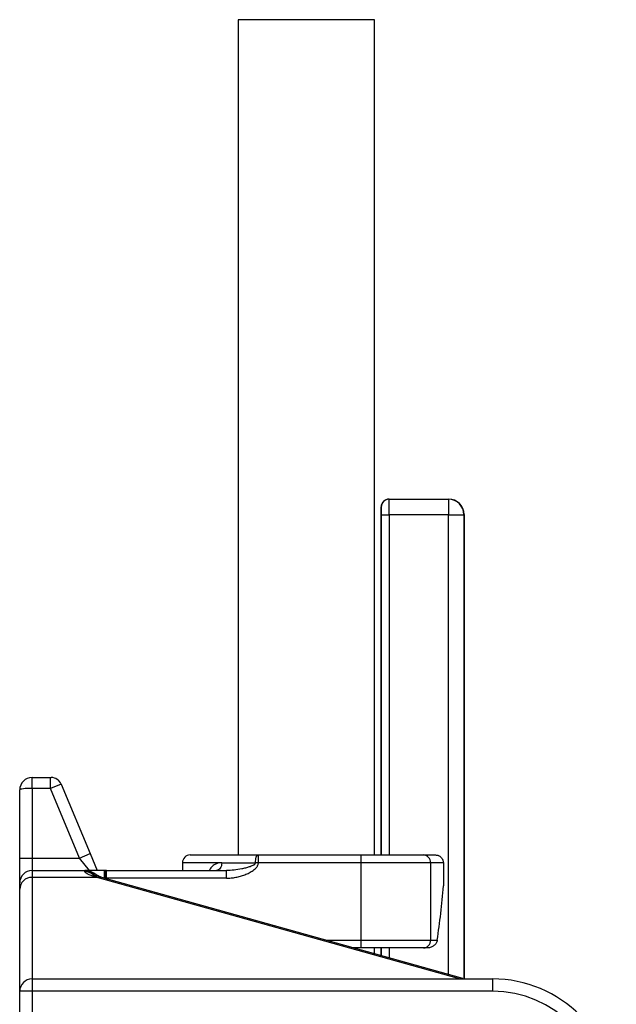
# Model space of a CAD drawing. Header units: millimetres. Extents: x 1936 to 15946, y 2394 to 14725.
# Tile 23 of 24: x 10346 to 12271, y 6213 to 9391. Entities that reach past the tile are written whole.
import ezdxf

# ---------------------------------------------------------------- set-up
doc = ezdxf.new("R2010")
doc.units = ezdxf.units.MM
doc.header["$LTSCALE"] = 5

msp = doc.modelspace()

# ---------------------------------------------------------------- linework, layer by layer
at = {"color": 7, "linetype": 'Continuous', "lineweight": 25}
for p, q in [((11050.9, 9391), (11050.9, 6694.9)), ((11271.1, 9391), (11050.9, 9391)), ((11491.3, 9391), (11271.1, 9391)), ((11491.3, 6694.9), (11491.3, 9391)), ((11512.8, 7818.2), (11512.4, 7818.6)), ((11512.4, 6694.9), (11512.4, 7818.6)), ((11537.4, 7843.6), (11537.8, 7843.1)), ((11537.4, 7843.6), (11729.8, 7843.6)), ((11537.8, 7843.1), (11729.4, 7843.1)), ((11729.4, 7843.1), (11729.8, 7843.6)), ((11729.4, 7843.1), (11729.4, 7793.2)), ((11513.2, 7793.2), (11538.2, 7793.2)), ((11729.4, 7793.2), (11538.2, 7793.2)), ((11729.4, 7793.2), (11779.4, 7793.2)), ((11779.8, 7793.6), (11779.4, 7793.2)), ((11779.8, 7793.6), (11779.8, 6294.9)), ((10386.1, 6909.9), (10386.1, 6944.9)), ((10386.1, 6944.9), (10445, 6944.9)), ((10445, 6909.9), (10445, 6944.9)), ((10445, 6944.9), (10447.8, 6944.9)), ((10346.1, 6684.9), (10346.1, 6904.9)), ((10386.1, 6909.9), (10386.1, 6684.9)), ((10445, 6909.9), (10386.1, 6909.9)), ((10480.1, 6923.4), (10445, 6909.9)), ((10538.8, 6684.9), (10445, 6909.9)), ((10480.1, 6923.4), (10573.4, 6699.3)), ((10346.1, 6684.9), (10386.1, 6684.9)), ((10346.1, 6604.9), (10346.1, 6684.9)), ((10386.1, 6684.9), (10386.1, 6644.9)), ((10386.1, 6684.9), (10538.8, 6684.9)), ((10538.8, 6684.9), (10573.4, 6699.3)), ((10571.1, 6644.9), (10538.8, 6684.9)), ((10573.4, 6699.3), (10596.1, 6644.9)), ((10896.1, 6694.9), (11116.2, 6694.9)), ((11116.2, 6669.9), (11116.2, 6694.9)), ((11116.2, 6694.9), (11447.6, 6694.9)), ((11447.6, 6669.9), (11447.6, 6694.9)), ((11447.6, 6694.9), (11649.2, 6694.9)), ((11649.2, 6694.9), (11687.5, 6694.9)), ((10386.1, 6644.9), (10386.1, 6622.4)), ((10386.1, 6644.9), (10556.1, 6644.9)), ((10556.1, 6641.2), (10556.1, 6644.9)), ((10619.3, 6619.9), (10619.3, 6644.9)), ((10619.3, 6644.9), (10621.1, 6644.9)), ((10621.1, 6644.9), (10621.1, 6619.9)), ((10626.1, 6619.9), (10626.1, 6644.9)), ((10626.1, 6644.9), (11012.9, 6644.9)), ((10871.1, 6669.9), (10871.1, 6644.9)), ((10998, 6669.9), (11106.9, 6669.9)), ((11012.9, 6619.9), (11012.9, 6644.9)), ((11116.2, 6669.9), (11106.9, 6669.9)), ((11447.6, 6669.9), (11116.2, 6669.9)), ((11447.6, 6419.9), (11447.6, 6669.9)), ((11671.6, 6669.9), (11447.6, 6669.9)), ((11671.6, 6669.9), (11671.6, 6419.9)), ((11713, 6669.9), (11671.6, 6669.9)), ((11713, 6669.9), (11713, 6594.9)), ((10386.1, 6622.4), (10386.1, 6294.9)), ((10595.7, 6622.4), (10386.1, 6622.4)), ((11765.5, 6294.9), (10595.7, 6622.4)), ((11776.3, 6295.7), (10606.5, 6623.2)), ((10621.1, 6619.9), (10619.3, 6619.9)), ((10626.1, 6619.9), (10621.1, 6619.9)), ((10621.1, 6619.1), (10621.1, 6619.9)), ((11012.9, 6619.9), (10626.1, 6619.9)), ((10346.1, 6584.7), (10346.1, 6604.9)), ((10346.1, 6254.9), (10346.1, 6584.7)), ((11447.6, 6394.9), (11447.6, 6419.9)), ((11447.6, 6419.9), (11671.6, 6419.9)), ((11671.6, 6419.9), (11693.3, 6419.9)), ((11447.6, 6394.9), (11421.9, 6394.9)), ((11649.2, 6394.9), (11447.6, 6394.9)), ((11491.3, 6375.5), (11491.3, 6394.9)), ((11512.4, 6369.6), (11512.4, 6394.9)), ((11662.6, 6394.9), (11649.2, 6394.9)), ((10386.1, 6294.9), (10386.1, 6254.9)), ((10386.1, 6294.9), (11871.1, 6294.9)), ((11871.1, 6294.9), (11871.1, 6254.9)), ((10346.1, 5392.6), (10346.1, 6254.9)), ((10386.1, 6254.9), (10346.1, 6254.9)), ((11871.1, 6254.9), (10386.1, 6254.9)), ((10386.1, 6254.9), (10386.1, 5387.3))]:
    msp.add_line(p, q, dxfattribs=at)
at = {"color": 8, "linetype": 'Continuous', "lineweight": 25}
for p, q in [((11513.2, 6694.9), (11513.2, 7793.2)), ((11538.2, 7793.2), (11538.2, 6694.9)), ((11729.4, 6308.8), (11729.4, 7793.2)), ((11779.4, 7793.2), (11779.4, 6294.9)), ((10998, 6669.9), (10871.1, 6669.9)), ((10626.1, 6619.9), (10626.1, 6617.7)), ((11332.6, 6419.9), (11447.6, 6419.9)), ((11513.2, 6369.3), (11513.2, 6394.9)), ((11538.2, 6394.9), (11538.2, 6362.3))]:
    msp.add_line(p, q, dxfattribs=at)
at = {"color": 7, "linetype": 'Continuous', "lineweight": 25, "flags": 128}
for points in [[(11106.9, 6669.9), (11107.1, 6674.8), (11107.6, 6679.5), (11108.5, 6683.8), (11109.6, 6687.6), (11111, 6690.7), (11112.6, 6693), (11114.4, 6694.4), (11116.2, 6694.9)], [(10998, 6669.9), (10997.7, 6665), (10996.8, 6660.3), (10995.3, 6656), (10993.2, 6652.2), (10990.7, 6649.1), (10987.8, 6646.8), (10984.7, 6645.4), (10981.5, 6644.9)]]:
    msp.add_lwpolyline(points, dxfattribs=at)
at = {"color": 8, "linetype": 'Continuous', "lineweight": 25, "flags": 128}
for points in [[(10586.1, 6625.3), (10591.9, 6626.5), (10596.2, 6626)], [(10595.7, 6622.4), (10601.6, 6623.8), (10606.5, 6623.2)], [(11765.5, 6294.9), (11771.4, 6296.2), (11776.5, 6295.6)]]:
    msp.add_lwpolyline(points, dxfattribs=at)
at = {"color": 7, "linetype": 'Continuous', "lineweight": 25}
for centre, radius, start, end in [((11537.8, 7818.1), 25, 90.0204, 179.9796), ((11729.3, 7793.1), 50, 0.0204, 89.9796), ((10386.1, 6904.9), 40, 90, 180), ((10447.8, 6909.9), 35, 22.6199, 90), ((10896.1, 6669.9), 25, 90, 180), ((11647.8, 6671.1), 23.8, 357.0273, 86.6811), ((10386.1, 6604.9), 40, 90, 180), ((10556.1, 6604.9), 40, 37.1197, 90), ((10626.1, 6619.9), 25, 90, 101.537), ((10385, 6583.5), 38.9, 88.3935, 178.2979), ((11647.8, 6418.7), 23.8, 273.3189, 2.9727), ((10386.1, 6254.9), 40, 90, 180), ((11871.1, 5894.9), 400, 0, 90), ((11871.1, 5894.9), 360, 0, 90)]:
    msp.add_arc(centre, radius, start, end, dxfattribs=at)
at = {"color": 8, "linetype": 'Continuous', "lineweight": 25}
msp.add_arc((10556.1, 6601), 40.2, 47.489, 90.042, dxfattribs=at)
at = {"color": 7, "linetype": 'Continuous', "lineweight": 25}
for centre, major_axis, ratio, start_param, end_param in [((11537.4, 7818.6), (-17.7, 17.7), 0.999695, 5.497939, 7.068431), ((11537.8, 7793.2), (0, 50), 0.008728, 4.712389, 6.265732), ((11729.8, 7793.6), (35.4, 35.4), 0.999695, 5.497939, 7.068431), ((11512.8, 7793.2), (0, 25), 0.017455, 4.712389, 6.265732), ((10386.1, 6904.9), (40, 0), 0.125, 1.570796, 3.141593), ((10447.1, 6244.9), (450, 0), 0.888889, 1.234122, 1.256705), ((11246.1, 6806.1), (0, 1146.8), 0.414214, 4.368856, 4.52712)]:
    msp.add_ellipse(centre, major_axis=major_axis, ratio=ratio, start_param=start_param, end_param=end_param, dxfattribs=at)
for points, knots in [([(11687.5, 6694.9), (11689.2, 6694.9), (11690.8, 6694.7), (11693.2, 6694.3), (11694, 6694.1), (11695.6, 6693.6), (11696.4, 6693.3), (11698.7, 6692.4), (11700.2, 6691.7), (11702.9, 6689.9), (11704.2, 6688.8), (11706.6, 6686.5), (11707.7, 6685.3), (11709.1, 6683.2), (11709.5, 6682.5), (11710.3, 6681.1), (11710.7, 6680.3), (11711.6, 6678.1), (11712.1, 6676.5), (11712.8, 6673.2), (11713, 6671.6), (11713, 6669.9)], [0, 0, 0, 0, 0.125, 0.125, 0.1875, 0.1875, 0.25, 0.25, 0.375, 0.375, 0.5, 0.5, 0.625, 0.625, 0.6875, 0.6875, 0.75, 0.75, 0.875, 0.875, 1, 1, 1, 1]), ([(10619.3, 6619.9), (10616.3, 6620.6), (10613.4, 6621.3), (10609.2, 6622.7), (10607.8, 6623.3), (10605.2, 6624.4), (10603.9, 6625), (10600.1, 6626.9), (10597.7, 6628.3), (10593, 6631.3), (10590.7, 6632.8), (10586, 6635.8), (10583.6, 6637.2), (10578.5, 6639.8), (10575.9, 6640.9), (10570.5, 6642.9), (10567.7, 6643.6), (10563.4, 6644.4), (10561.9, 6644.6), (10559.7, 6644.8), (10558.6, 6644.8), (10557.5, 6644.9), (10556.8, 6644.9), (10556.4, 6644.9), (10556.1, 6644.9)], [0, 0, 0, 0, 0.125, 0.125, 0.1875, 0.1875, 0.25, 0.25, 0.375, 0.375, 0.5, 0.5, 0.625, 0.625, 0.75, 0.75, 0.875, 0.875, 0.9375, 0.9375, 0.96875, 0.984375, 0.984375, 1, 1, 1, 1]), ([(10619.3, 6644.9), (10615.7, 6644.9), (10612.2, 6644.9), (10607, 6644.9), (10605.3, 6644.9), (10601.9, 6644.9), (10600.2, 6644.9), (10595.3, 6644.9), (10592.1, 6644.9), (10586.2, 6644.9), (10583.3, 6644.9), (10575.4, 6644.9), (10570.9, 6644.9), (10564.9, 6644.9), (10563.1, 6644.9), (10560.4, 6644.9), (10559.5, 6644.9), (10558.2, 6644.9), (10557.8, 6644.9), (10556.9, 6644.9), (10556.5, 6644.9), (10556.1, 6644.9)], [0, 0, 0, 0, 0.125, 0.125, 0.1875, 0.1875, 0.25, 0.25, 0.375, 0.375, 0.5, 0.5, 0.75, 0.75, 0.875, 0.875, 0.9375, 0.9375, 0.96875, 0.96875, 1, 1, 1, 1]), ([(11012.9, 6619.9), (11018, 6619.9), (11023.1, 6620.2), (11033.2, 6621.2), (11038.2, 6621.9), (11048.2, 6623.8), (11053.1, 6624.9), (11062.9, 6627.7), (11067.8, 6629.3), (11077.3, 6633), (11082, 6635), (11088.8, 6638.5), (11091.1, 6639.8), (11095.4, 6642.4), (11097.6, 6643.8), (11101.7, 6646.8), (11103.7, 6648.4), (11107.5, 6651.9), (11109.2, 6653.7), (11111.6, 6656.8), (11112.3, 6657.9), (11113.6, 6660.1), (11114.2, 6661.2), (11115.1, 6663.6), (11115.5, 6664.8), (11116, 6667.3), (11116.2, 6668.6), (11116.2, 6669.9)], [0, 0, 0, 0, 0.125, 0.125, 0.25, 0.25, 0.375, 0.375, 0.5, 0.5, 0.625, 0.625, 0.6875, 0.6875, 0.75, 0.75, 0.8125, 0.8125, 0.875, 0.875, 0.90625, 0.90625, 0.9375, 0.9375, 0.96875, 0.96875, 1, 1, 1, 1]), ([(11106.9, 6669.9), (11106.9, 6668.8), (11106.5, 6667.7), (11105.6, 6666.4), (11105.3, 6666), (11104.5, 6665.2), (11104.1, 6664.8), (11102.9, 6663.7), (11102, 6663.1), (11100.2, 6662), (11099.3, 6661.5), (11096.5, 6660), (11094.5, 6659.1), (11090.6, 6657.5), (11088.6, 6656.8), (11082.6, 6654.8), (11078.6, 6653.7), (11070.5, 6651.7), (11066.4, 6650.8), (11054.2, 6648.4), (11046, 6647.1), (11029.5, 6645.4), (11021.2, 6644.9), (11012.9, 6644.9)], [0, 0, 0, 0, 0.03125, 0.03125, 0.046875, 0.046875, 0.0625, 0.0625, 0.09375, 0.09375, 0.125, 0.125, 0.1875, 0.1875, 0.25, 0.25, 0.375, 0.375, 0.5, 0.5, 0.75, 0.75, 1, 1, 1, 1]), ([(10586.1, 6625.3), (10581.2, 6626.7), (10577, 6628.2), (10571.4, 6630.5), (10569.7, 6631.2), (10566.5, 6632.7), (10565.1, 6633.4), (10561.3, 6635.5), (10559.4, 6636.8), (10557.4, 6638.6), (10556.9, 6639.2), (10556.2, 6640.3), (10556.1, 6640.8), (10556.1, 6641.2)], [0, 0, 0, 0, 0.25, 0.25, 0.375, 0.375, 0.5, 0.5, 0.75, 0.75, 0.875, 0.875, 1, 1, 1, 1]), ([(10596.2, 6626), (10595.8, 6626.1), (10593, 6626.8), (10589.1, 6628), (10584.9, 6629.5), (10582.5, 6630.6), (10581.3, 6631.2), (10581.4, 6631.1), (10581.4, 6631.1)], [0, 0, 0, 0, 0.0474114, 0.3077911, 0.5397197, 0.7516723, 0.9333443, 1, 1, 1, 1]), ([(10606.5, 6623.2), (10605.7, 6623.5), (10602.2, 6624.4), (10598.8, 6625.3), (10596.2, 6626)], [0, 0, 0, 0, 0.249631, 1, 1, 1, 1]), ([(11693.3, 6419.9), (11693.1, 6418.2), (11692.6, 6416.5), (11691.5, 6413.3), (11690.7, 6411.7), (11688.9, 6408.7), (11687.9, 6407.3), (11685.5, 6404.6), (11684.2, 6403.4), (11681.5, 6401.1), (11680, 6400.1), (11676.8, 6398.3), (11675.2, 6397.5), (11671.7, 6396.2), (11670, 6395.8), (11666.3, 6395.1), (11664.5, 6394.9), (11662.6, 6394.9)], [0, 0, 0, 0, 0.125, 0.125, 0.25, 0.25, 0.375, 0.375, 0.5, 0.5, 0.625, 0.625, 0.75, 0.75, 0.875, 0.875, 1, 1, 1, 1])]:
    msp.add_open_spline(points, degree=3, knots=knots, dxfattribs=at)
at = {"color": 8, "linetype": 'Continuous', "lineweight": 25}
msp.add_open_spline([(10998, 6669.9), (10995.1, 6669.8), (10989.2, 6669.5), (10981.1, 6667.2), (10973.8, 6663.6), (10966.2, 6657.4), (10960.9, 6650.9), (10958.8, 6645.4), (10958.6, 6644.9)], degree=3, knots=[0, 0, 0, 0, 0.184045, 0.371508, 0.534612, 0.701766, 0.971564, 1, 1, 1, 1], dxfattribs=at)

doc.saveas('drawing.dxf')
